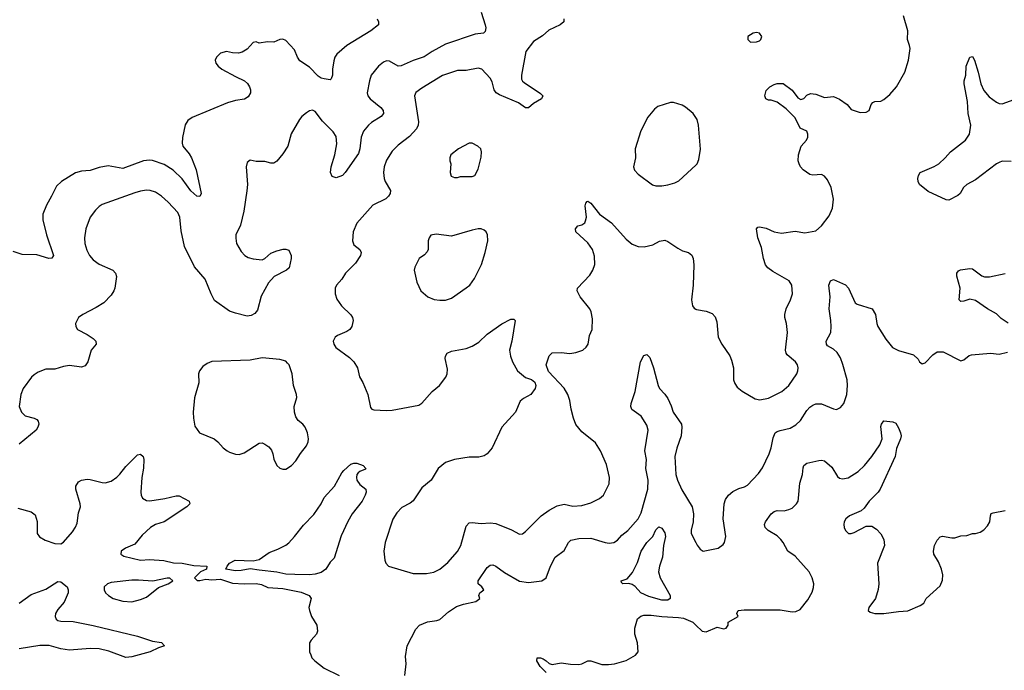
# Model space of a CAD drawing. Header units: inches. Extents: x 1834610 to 2027685, y 642842 to 774116.
# Tile 145 of 256: x 1845433 to 1852084, y 722225 to 726624. Entities that reach past the tile are written whole.
import ezdxf

# ---------------------------------------------------------------- set-up
doc = ezdxf.new("R2010")
doc.units = ezdxf.units.IN
doc.header["$MEASUREMENT"] = 0
doc.layers.add('B8742', color=7, linetype='Continuous')
doc.layers.add('B8752', color=7, linetype='Continuous')

msp = doc.modelspace()

# ---------------------------------------------------------------- linework, layer by layer
at = {"layer": 'B8742', "color": 5}
for points, elevation in [([(1848550, 726674.8), (1848578.3, 726590), (1848581.1, 726570), (1848576.7, 726543.3), (1848566.7, 726533.3), (1848510, 726525.5), (1848310, 726458.8), (1848218.4, 726410), (1848166.2, 726373.8), (1848090, 726348.2), (1848010, 726311.8), (1847990, 726311), (1847930, 726343), (1847910, 726346), (1847890, 726337.6), (1847857.1, 726310), (1847807, 726250), (1847794.9, 726210), (1847781.1, 726130), (1847785.3, 726110), (1847800.3, 726090), (1847872.2, 726030), (1847888.5, 726010), (1847890.3, 725990), (1847873.7, 725970), (1847810.3, 725930), (1847788.8, 725911.2), (1847755.6, 725870), (1847740.7, 725830), (1847730.2, 725750), (1847721, 725719), (1847632.7, 725590), (1847613.4, 725570), (1847570, 725554), (1847544, 725564), (1847533.3, 725590), (1847536.8, 725630), (1847561.1, 725710), (1847575.7, 725784.3), (1847570, 725833.6), (1847550, 725865.1), (1847478.7, 725938.7), (1847430, 726003.7), (1847410, 726012), (1847390, 726007.3), (1847370, 725993.6), (1847339.3, 725970), (1847322.4, 725950), (1847267, 725853), (1847244.2, 725770), (1847210, 725716.2), (1847170, 725667.3), (1847150, 725655.1), (1847130, 725654.7), (1847090, 725665.6), (1847030, 725666), (1846990, 725675.3), (1846970, 725658), (1846964, 725630), (1846971.7, 725510), (1846967.4, 725467.4), (1846946.7, 725330), (1846924.4, 725235.6), (1846893.7, 725170), (1846892.1, 725147.9), (1846898, 725110), (1846930, 725056.3), (1846953.4, 725030), (1846976.5, 725016.5), (1847010, 725006.5), (1847070, 724999.5), (1847089.8, 725010.2), (1847130, 725045.7), (1847170, 725062), (1847212.7, 725072.7), (1847230, 725073), (1847250, 725066), (1847267.3, 725030), (1847267.3, 725010), (1847252.5, 724947.5), (1847234.8, 724930), (1847151.8, 724888.2), (1847114.2, 724845.8), (1847064.1, 724755.9), (1847038.8, 724661.2), (1847022, 724638), (1846996.7, 724623.3), (1846970, 724620.7), (1846890, 724639.6), (1846850, 724654.5), (1846750, 724726.6), (1846725.6, 724770), (1846686, 724870), (1846614, 724954), (1846546, 725090), (1846523.3, 725196.7), (1846514.5, 725290), (1846500.8, 725320.8), (1846436.9, 725390), (1846391.3, 725430), (1846350, 725458), (1846314, 725470), (1846290, 725470.8), (1846250, 725465.6), (1846210, 725454), (1845990, 725374.3), (1845970, 725360.5), (1845944.3, 725335.7), (1845910.3, 725290), (1845879.5, 725210), (1845871.7, 725150), (1845872.9, 725110), (1845886.1, 725066.1), (1845904.9, 725030), (1845930, 725001.6), (1845970.2, 724970.2), (1846062, 724930), (1846080.4, 724910), (1846086.9, 724886.9), (1846076, 724810), (1846068.8, 724790), (1846050, 724761.6), (1846000.5, 724710), (1845950, 724677.4), (1845858.8, 724630), (1845831, 724610), (1845811, 724570), (1845811.3, 724550), (1845824.7, 724530), (1845890, 724495.5), (1845930, 724468), (1845948, 724450), (1845950.6, 724430), (1845916.3, 724390), (1845894.4, 724310), (1845875.3, 724284.8), (1845850, 724274), (1845770, 724285.1), (1845730, 724279.6), (1845670, 724260.7), (1845610, 724260.5), (1845558.3, 724241.7), (1845530, 724223.7), (1845513.5, 724206.5), (1845457.1, 724130), (1845440.3, 724090), (1845430.4, 724010), (1845444.4, 723970), (1845470, 723946.7), (1845530, 723930.4), (1845550, 723920.7), (1845558, 723910), (1845561.6, 723890), (1845556.4, 723870), (1845543.8, 723850), (1845430, 723754)], 640), ([(1847848.7, 726630), (1847857.4, 726610), (1847855.8, 726590), (1847804.9, 726550), (1847643.1, 726450), (1847574.9, 726390), (1847561.5, 726370), (1847554, 726346), (1847545.8, 726290), (1847545.3, 726250), (1847536.4, 726223.6), (1847530, 726218.7), (1847490, 726223.5), (1847469.9, 726229.9), (1847450, 726243.1), (1847390, 726303.1), (1847326.1, 726346.1), (1847309.8, 726369.8), (1847290, 726419.6), (1847230, 726483.7), (1847210, 726491.8), (1847190, 726489.4), (1847150, 726472), (1847106.2, 726473.8), (1847050, 726466), (1847030, 726474), (1847010, 726469), (1846970, 726425.2), (1846934.9, 726405.1), (1846910, 726398), (1846870, 726399.5), (1846830, 726409.3), (1846790, 726397.2), (1846762.8, 726370), (1846754, 726350), (1846759.1, 726330), (1846773.4, 726310), (1846798.8, 726290), (1846890, 726239.3), (1846951.6, 726211.6), (1846972.5, 726192.5), (1846984.9, 726170), (1846991.7, 726150), (1846991.7, 726130), (1846976.9, 726103.1), (1846952.7, 726087.3), (1846890, 726077.1), (1846837.5, 726062.5), (1846597.2, 725962.8), (1846570, 725942.9), (1846550, 725913.2), (1846532.4, 725827.6), (1846530.2, 725790), (1846535.3, 725770), (1846577.6, 725717.6), (1846593.8, 725690), (1846625.8, 725610), (1846658.4, 725450), (1846650.3, 725429.7), (1846630, 725432), (1846590, 725467.8), (1846530, 725548.9), (1846470, 725606.4), (1846410, 725644.4), (1846330, 725671.7), (1846310, 725674.4), (1846270, 725669.8), (1846130, 725618), (1846030, 725635.6), (1845970, 725624.8), (1845910, 725603.9), (1845850, 725600.5), (1845810, 725589.6), (1845714.8, 725530), (1845680.9, 725499.1), (1845648.2, 725430), (1845613.4, 725370), (1845588.4, 725310), (1845588.4, 725270), (1845613.8, 725170), (1845662.6, 725030), (1845650, 725011.8), (1845630, 725009.8), (1845550, 725033.6), (1845450, 725035.6), (1845390, 725056.9)], 620), ([(1849108, 726630), (1849108.2, 726610), (1849083.8, 726590), (1849006.8, 726553.2), (1848964.8, 726515.2), (1848904.3, 726475.7), (1848851.5, 726408.5), (1848823.2, 726250), (1848822.7, 726222.7), (1848829.3, 726209.3), (1848840.6, 726200.6), (1848950, 726126), (1848966, 726110), (1848958, 726090), (1848903, 726057), (1848870, 726029), (1848850, 726029), (1848802.7, 726062.7), (1848675.1, 726115.1), (1848651.8, 726130), (1848639.1, 726150), (1848624.2, 726204.2), (1848610, 726229.5), (1848554.5, 726290), (1848530, 726296.4), (1848450, 726281.7), (1848390, 726279.7), (1848290, 726246), (1848150, 726161.5), (1848110, 726131.1), (1848100.3, 726110), (1848126.3, 725933.7), (1848125.3, 725910), (1848113.4, 725886.6), (1848065.9, 725834.1), (1847990, 725775.1), (1847950, 725735.6), (1847910, 725674), (1847894.9, 725630), (1847890.3, 725590), (1847896, 725550), (1847902.6, 725530), (1847938, 725470), (1847936, 725450), (1847923.7, 725430), (1847906.4, 725413.6), (1847819.1, 725370), (1847710, 725249.2), (1847684.9, 725190), (1847680.4, 725130), (1847690, 725102), (1847730.4, 725070), (1847738.7, 725050), (1847736, 725030), (1847701.2, 724978.8), (1847634.9, 724910), (1847609.3, 724870.7), (1847573.7, 724830), (1847564.9, 724810), (1847564, 724770), (1847574.4, 724734.4), (1847606.4, 724690), (1847669, 724629), (1847680.4, 724610), (1847685.3, 724590), (1847675.8, 724550), (1847662, 724530), (1847643.1, 724516.9), (1847578.8, 724490), (1847563.1, 724476.9), (1847550.4, 724450), (1847555.5, 724430), (1847568.7, 724408.7), (1847659.9, 724339.9), (1847690.7, 724310), (1847714, 724270), (1847728, 724210), (1847750.5, 724170.5), (1847784.9, 724090), (1847803, 724003), (1847810.7, 723990.7), (1847825.8, 723985.8), (1847910, 723981.1), (1847950, 723984.2), (1848130, 724018), (1848150, 724032.4), (1848219.6, 724110), (1848268.7, 724151.3), (1848312.4, 724207.6), (1848321.6, 724230), (1848322, 724262), (1848307.3, 724332.7), (1848309.4, 724350), (1848321.2, 724370), (1848350, 724382.4), (1848450, 724402), (1848490, 724415.8), (1848535.5, 724444.5), (1848590, 724497.1), (1848690, 724568), (1848750, 724598.8), (1848770, 724598.8), (1848778.8, 724590), (1848758, 724450), (1848740.5, 724390), (1848748, 724350), (1848762, 724310), (1848796, 724250), (1848850, 724205.5), (1848890.7, 724190.7), (1848913.7, 724173.7), (1848918.8, 724150), (1848914.8, 724130), (1848886, 724090), (1848836.8, 724063.2), (1848814.4, 724045.6), (1848781, 723970), (1848690, 723869.2), (1848624.4, 723730), (1848590.2, 723689.8), (1848570, 723675.6), (1848533.5, 723666.5), (1848470, 723666), (1848371, 723650), (1848310, 723629.6), (1848260.4, 723590), (1848213.4, 723510), (1848150, 723458.4), (1848090, 723371.8), (1848070, 723355.6), (1848013.7, 723326.3), (1847979.5, 723290), (1847953, 723247), (1847900.9, 723090), (1847892.9, 723030), (1847899.5, 722970), (1847906.7, 722950), (1847924.9, 722930), (1848090, 722879.2), (1848180.3, 722879.7), (1848230, 722888), (1848271.1, 722908.9), (1848325.6, 722954.4), (1848390, 723028.7), (1848412.7, 723070), (1848450, 723199.1), (1848470, 723222.6), (1848490, 723224.7), (1848550, 723217.1), (1848610, 723221.6), (1848650, 723218.2), (1848754.8, 723174.8), (1848810, 723146), (1848830, 723148.2), (1848850, 723163), (1848954.7, 723270), (1849010, 723309.1), (1849062.5, 723337.5), (1849110, 723348), (1849170, 723335.6), (1849230, 723340.3), (1849290, 723358), (1849350, 723386.7), (1849375.6, 723410), (1849413.8, 723486.2), (1849416.9, 723530), (1849397.8, 723617.8), (1849356.9, 723710), (1849322.6, 723762.6), (1849230, 723838.7), (1849190, 723887.3), (1849172.8, 723930), (1849158, 723990), (1849149.6, 724050), (1849135.1, 724090), (1849110, 724132.7), (1849006, 724246), (1848989.2, 724290), (1849010, 724352), (1849030, 724371), (1849090, 724374), (1849150, 724367.7), (1849190, 724373.4), (1849237.2, 724390), (1849259.3, 724410), (1849272.7, 724430), (1849282.9, 724490), (1849299.6, 724530), (1849302.5, 724602.5), (1849294, 724650), (1849284.5, 724670), (1849218.7, 724750), (1849198.4, 724790), (1849200.9, 724810), (1849283.3, 724896.7), (1849303.5, 724930), (1849317.7, 724970), (1849315.6, 725024.4), (1849302.2, 725070), (1849270, 725115.8), (1849189.5, 725190), (1849186.6, 725210), (1849204, 725230), (1849230, 725238), (1849249.7, 725250.3), (1849256, 725264), (1849261.1, 725290), (1849253.6, 725366.4), (1849257, 725383), (1849265.4, 725394.6), (1849270, 725397.3), (1849290, 725383), (1849348.4, 725308.4), (1849430.4, 725250), (1849530, 725139.3), (1849570, 725106), (1849610, 725090.5), (1849652.1, 725087.9), (1849710, 725102), (1849754.2, 725125.8), (1849790, 725133), (1849810, 725124.9), (1849878.6, 725078.5), (1849910, 725062.4), (1849950.3, 725050.3), (1849973.1, 725033.1), (1849982.4, 725010), (1849987.1, 724967.1), (1849981.5, 724830), (1849970.3, 724730.3), (1849978.4, 724690), (1849990, 724673.4), (1850000, 724668.1)], 660), ([(1850000, 725963.1), (1849981.2, 725990), (1849930, 726032.7), (1849906.8, 726046.8), (1849850, 726065.2), (1849830, 726065.2), (1849742.5, 726037.5), (1849719.9, 726020.1), (1849675.2, 725964.8), (1849627.6, 725872.4), (1849590.6, 725750), (1849592.7, 725690), (1849579.1, 725630), (1849586.2, 725606.2), (1849610, 725578.8), (1849707.9, 725507.9), (1849730, 725500.7), (1849770, 725500.7), (1849810, 725508), (1849858, 725522), (1849884.8, 725535.2), (1850000.1, 725639.8)], 680), ([(1848035.1, 722190), (1848043.7, 722270), (1848038.6, 722318.6), (1848049.6, 722390), (1848110, 722504), (1848133.2, 722530), (1848186.9, 722553.1), (1848250, 722561.7), (1848270, 722568.7), (1848330, 722620.4), (1848384.2, 722655.8), (1848430, 722673.4), (1848514, 722690), (1848542, 722710), (1848535.3, 722730), (1848542, 722750), (1848568.7, 722770), (1848555.3, 722790), (1848529.6, 722809.6), (1848529.6, 722830), (1848590, 722920.7), (1848610, 722936.3), (1848630, 722938), (1848650, 722930.4), (1848707.1, 722887.1), (1848810, 722827.6), (1848870, 722818.6), (1848959.3, 722830), (1848989.7, 722850.2), (1849017.4, 722930), (1849049.7, 722990), (1849110, 723036.4), (1849140.5, 723090), (1849155.1, 723104.9), (1849210, 723115.8), (1849290, 723118.9), (1849388.7, 723088.7), (1849414.3, 723085.7), (1849445.2, 723090), (1849470, 723105.3), (1849501.3, 723138.7), (1849541.3, 723170), (1849610, 723248.9), (1849631.8, 723290), (1849675.8, 723450), (1849677.4, 723510), (1849663.1, 723590), (1849667.7, 723650), (1849655.6, 723710), (1849679.3, 723850), (1849670, 723882), (1849630, 723944.5), (1849568.2, 723988.2), (1849560.9, 724010), (1849563.7, 724030), (1849591.5, 724110), (1849625.6, 724310), (1849650, 724354.8), (1849670, 724361), (1849690, 724341), (1849715.3, 724270), (1849746, 724150), (1849754.9, 724130), (1849791.5, 724091.5), (1849810, 724062.8), (1849833.3, 724013.3), (1849846, 723970), (1849903, 723890), (1849906.4, 723870), (1849901.3, 723810), (1849872, 723728), (1849858.8, 723670), (1849864.9, 723550), (1849875.6, 723510), (1849904.5, 723444.5), (1849976.3, 723330), (1849983.8, 723283.8), (1849981.1, 723230), (1849968, 723172), (1849968.1, 723150), (1850000, 723089.7)], 640), ([(1845420.6, 723320.6), (1845510, 723297), (1845537.4, 723277.4), (1845551.5, 723231.5), (1845552, 723150), (1845567, 723127), (1845605.2, 723105.2), (1845670, 723082.2), (1845710, 723080.9), (1845728.7, 723091.3), (1845790, 723162.4), (1845810, 723193), (1845820.5, 723219.5), (1845830.9, 723289.1), (1845843, 723330), (1845841.3, 723350), (1845811.3, 723450), (1845813.3, 723470), (1845830, 723500.5), (1845850, 723510.4), (1845890, 723517.1), (1845910, 723516.4), (1845990, 723494.4), (1846010, 723493), (1846050, 723503.8), (1846090, 723530.4), (1846110, 723550.4), (1846150, 723602.6), (1846210, 723664.4), (1846230, 723681.6), (1846250, 723687.3), (1846267.3, 723670), (1846271.8, 723650), (1846268.7, 723591.3), (1846257.4, 723530), (1846251.8, 723430), (1846253.4, 723410), (1846262, 723390), (1846290, 723374.3), (1846311.5, 723371.5), (1846414.2, 723385.8), (1846490, 723404.9), (1846510, 723404.4), (1846577.3, 723370), (1846583, 723350), (1846561.6, 723330), (1846410, 723229.7), (1846350, 723210.8), (1846315.8, 723190), (1846261, 723139), (1846210, 723079.1), (1846147.7, 723050), (1846118, 723030), (1846115.5, 723010), (1846137.2, 722997.2), (1846250, 722970.2), (1846310, 722973.9), (1846406.8, 722966.8), (1846472.5, 722952.5), (1846530, 722948.8), (1846610, 722934), (1846698, 722930), (1846694, 722910), (1846654, 722890), (1846614, 722850), (1846632.7, 722832.7), (1846650, 722832), (1846690, 722841), (1846730, 722836), (1846790, 722841), (1846870, 722815.5), (1846950, 722810.5), (1847030, 722812.2), (1847065.9, 722805.9), (1847110, 722785.6), (1847210, 722779.4), (1847334, 722754), (1847388, 722730), (1847403, 722710), (1847387.3, 722650), (1847390.7, 722630), (1847404, 722590), (1847439.1, 722530), (1847444, 722490), (1847438.8, 722470), (1847401, 722430), (1847391, 722410), (1847390.9, 722350.9), (1847398.8, 722330), (1847407.3, 722310), (1847426.8, 722290), (1847490, 722240.7), (1847590, 722190.7)], 640), ([(1845430, 722680.2), (1845510, 722738.5), (1845610, 722774.6), (1845690, 722825.7), (1845710, 722823.6), (1845753.7, 722790), (1845760.7, 722770), (1845760.2, 722750), (1845733.6, 722686.4), (1845690, 722635.8), (1845674.6, 722610), (1845672.2, 722590), (1845680.5, 722570), (1845690, 722562.4), (1845710, 722557.6), (1845794.8, 722554.8), (1845930, 722529.3), (1846230, 722455), (1846330, 722423), (1846390, 722412.7), (1846411.3, 722390), (1846370, 722377.2), (1846314.8, 722350), (1846190, 722316.9), (1846150, 722312.8), (1846035.4, 722355.4), (1845970, 722371.3), (1845910, 722372.9), (1845770, 722360.7), (1845710, 722370.7), (1845631.9, 722391.9), (1845570, 722392), (1845430, 722369.9)], 620), ([(1848989.6, 722210), (1848949.6, 722250), (1848926, 722290), (1848928.7, 722310), (1848950, 722310.5), (1848970, 722302), (1848990, 722290.4), (1849010, 722270.5), (1849030, 722264.9), (1849090, 722276), (1849154, 722266), (1849210, 722264.9), (1849230, 722268.5), (1849270, 722288.4), (1849290, 722290.4), (1849364.9, 722264.9), (1849410, 722264.9), (1849450, 722269), (1849530, 722292.4), (1849592.2, 722327.8), (1849609.6, 722350), (1849606.2, 722410), (1849588.2, 722470), (1849589.1, 722510), (1849606.5, 722573.5), (1849627.7, 722592.3), (1849650, 722598.5), (1849698.5, 722598.5), (1849770, 722588.5), (1849883.2, 722583.2), (1849917.4, 722577.4), (1849981, 722550), (1850000, 722531.3)], 620)]:
    msp.add_lwpolyline(points, dxfattribs=dict(at, elevation=elevation))
for points, elevation in [([(1848490, 725789), (1848470, 725789), (1848398, 725750), (1848346, 725710), (1848338, 725690), (1848338, 725670), (1848344.7, 725650), (1848341, 725590), (1848347.1, 725567.1), (1848370, 725558), (1848390, 725558), (1848410, 725564.7), (1848490, 725564.7), (1848508.4, 725571.6), (1848530, 725614), (1848550, 725694), (1848552.7, 725730), (1848549, 725750), (1848528.7, 725770)], 680), ([(1848550, 725209.3), (1848529.2, 725209.2), (1848490, 725202), (1848350, 725160.9), (1848246, 725174), (1848210, 725168), (1848198, 725150), (1848191.1, 725128.9), (1848191.3, 725070), (1848186, 725054), (1848166.4, 725033.6), (1848131.3, 725010), (1848102, 724950), (1848098, 724930), (1848114.8, 724850), (1848142.8, 724790), (1848190, 724750.8), (1848233.2, 724733.2), (1848270, 724727.3), (1848310, 724728), (1848350, 724740.5), (1848449.7, 724810.3), (1848472.7, 724830), (1848504.9, 724875.1), (1848551.6, 724970), (1848577.6, 725050), (1848595.1, 725130), (1848593.2, 725170), (1848584, 725190), (1848570, 725201.2)], 680), ([(1847070, 724337.2), (1846990, 724322.3), (1846730, 724312.7), (1846699.8, 724300.2), (1846670, 724279), (1846647.3, 724250), (1846642, 724230), (1846642.4, 724170), (1846613.3, 724066.7), (1846605.3, 723970), (1846606.7, 723930), (1846616.7, 723876.7), (1846646.8, 723830), (1846746, 723790), (1846770.4, 723770.4), (1846807.3, 723730), (1846834.8, 723710), (1846850, 723700.5), (1846890, 723687.7), (1846914.5, 723685.5), (1846950, 723696.3), (1847050, 723760.7), (1847070, 723762.8), (1847090, 723754.8), (1847115.9, 723735.9), (1847133.2, 723713.2), (1847142.8, 723690), (1847150, 723652), (1847171, 723610), (1847190, 723591), (1847210, 723584.7), (1847230, 723586), (1847270, 723611), (1847298.9, 723641.1), (1847329.6, 723690.4), (1847370, 723742.8), (1847381.6, 723770), (1847382.9, 723790), (1847376.2, 723830), (1847360.9, 723870), (1847345.2, 723890), (1847314.5, 723914.5), (1847299.3, 723939.3), (1847289.5, 723969.5), (1847286, 724010), (1847304.5, 724070), (1847302.9, 724090), (1847282.9, 724150), (1847274.5, 724230), (1847252.3, 724290), (1847242.7, 724302.7), (1847230, 724314.5), (1847190, 724327.3)], 660), ([(1847390, 722870.4), (1847292.6, 722872.6), (1847230, 722876.3), (1847170, 722889.8), (1847050, 722901.6), (1846990, 722912.3), (1846930, 722899.3), (1846890, 722897.2), (1846826, 722910), (1846834, 722930), (1846849.3, 722950), (1846888.7, 722970), (1847010, 722964.9), (1847050, 722975.5), (1847117.5, 723022.5), (1847176.3, 723043.7), (1847230, 723072), (1847250, 723087.2), (1847289.7, 723130), (1847350, 723206.4), (1847420.3, 723279.7), (1847468.4, 723350), (1847490, 723393), (1847559.6, 723470), (1847610, 723561), (1847623.3, 723576.7), (1847670, 723618), (1847690, 723626), (1847710, 723624.7), (1847754, 723610), (1847772, 723590), (1847770, 723586), (1847730, 723569), (1847719.8, 723560.2), (1847711, 723550), (1847708, 723530), (1847710.6, 723510), (1847730, 723480.7), (1847771, 723450), (1847774, 723430), (1847767.3, 723410), (1847745.5, 723370), (1847677.8, 723282.2), (1847650, 723232), (1847605.2, 723134.8), (1847556.5, 722983.5), (1847530, 722957.2), (1847501.3, 722910), (1847470, 722887.7), (1847430, 722874.7)], 640), ([(1849770, 722699.2), (1849683.3, 722723.3), (1849628.5, 722748.5), (1849590, 722791.2), (1849570, 722805.4), (1849546.8, 722813.2), (1849506, 722810), (1849498, 722818), (1849495.3, 722830), (1849536.9, 722843.1), (1849573.2, 722886.8), (1849606.7, 722953.3), (1849630, 723031.8), (1849670, 723088.9), (1849709.1, 723130.9), (1849730, 723175.5), (1849750, 723196.4), (1849770, 723186.7), (1849790, 723154.9), (1849795.9, 723130), (1849781.5, 723070), (1849776.1, 722990), (1849754.5, 722930), (1849747.3, 722890), (1849758.8, 722850), (1849825.7, 722730), (1849827.3, 722710), (1849810, 722699.6)], 620), ([(1846448.4, 722848.4), (1846428.4, 722848.4), (1846333, 722827), (1846235.6, 722835.6), (1846190, 722834.8), (1846050, 722818.2), (1846025.5, 722810), (1846004.4, 722790), (1846003.1, 722770), (1846012.4, 722750), (1846032.7, 722730), (1846065.5, 722710), (1846130, 722691.7), (1846190, 722688.7), (1846250, 722703.1), (1846290, 722720.4), (1846370, 722784.9), (1846435.3, 722810), (1846468, 722830)], 640)]:
    msp.add_lwpolyline(points, close=True, dxfattribs=dict(at, elevation=elevation))
at = {"layer": 'B8752', "color": 5}
for points, elevation in [([(1850000, 724668.1), (1850005.3, 724665.3), (1850070, 724652.7), (1850110, 724638), (1850130, 724616), (1850141.7, 724581.7), (1850150, 724478), (1850175.5, 724430), (1850230, 724351), (1850241.7, 724321.7), (1850254.9, 724270), (1850255.5, 724190), (1850264.7, 724164.7), (1850280.4, 724140.4), (1850312.3, 724112.3), (1850400.5, 724060.5), (1850433.2, 724053.2), (1850490, 724065.7), (1850582, 724110), (1850627.8, 724150), (1850681.6, 724230), (1850689.6, 724250), (1850691.3, 724270), (1850686, 724290), (1850673.6, 724310), (1850617.7, 724357.7), (1850609.7, 724370), (1850606.2, 724390), (1850619.7, 724510), (1850613.5, 724570), (1850600.8, 724610), (1850600.3, 724630), (1850609.8, 724670), (1850639.7, 724730), (1850652.2, 724770), (1850648.3, 724830), (1850630, 724858), (1850520.7, 724920.7), (1850486.5, 724946.5), (1850470, 724967.3), (1850456.8, 725010), (1850443.9, 725083.9), (1850419.8, 725150), (1850409.6, 725210.4), (1850419.3, 725220.7), (1850430, 725223.8), (1850474.5, 725214.5), (1850530, 725190.3), (1850578.3, 725181.7), (1850670, 725194.4), (1850736.2, 725183.8), (1850810, 725197.3), (1850849.7, 725230.3), (1850901.7, 725298.3), (1850922.9, 725350), (1850929.6, 725410), (1850914.3, 725490), (1850890, 725540.9), (1850870, 725566.6), (1850850, 725577.6), (1850790, 725573), (1850770, 725578), (1850725.6, 725610), (1850707.8, 725630), (1850698, 725650), (1850691.5, 725670), (1850693, 725710), (1850711.5, 725770), (1850747, 725810), (1850757, 725830), (1850757.6, 725850), (1850749.6, 725869.6), (1850704.5, 725890), (1850670, 725961.1), (1850610, 726020.4), (1850550, 726065.6), (1850510, 726079.6), (1850490, 726080.9), (1850474, 726090), (1850466.6, 726110), (1850474.8, 726145.2), (1850499, 726170), (1850530, 726185.5), (1850550, 726192.7), (1850590, 726192.7), (1850650, 726148), (1850690, 726096.3), (1850710, 726085.3), (1850729.5, 726090.5), (1850750, 726114.8), (1850775.1, 726124.9), (1850810, 726120.4), (1850870, 726098.7), (1850930, 726104.9), (1850970, 726087), (1851022.8, 726050), (1851050, 726018), (1851110, 725996), (1851150, 725998), (1851170, 726011.3), (1851185.2, 726050), (1851196, 726064), (1851209.5, 726070.5), (1851250, 726073.4), (1851270, 726084), (1851310, 726119.1), (1851356, 726170), (1851411.1, 726268.9), (1851436.9, 726350), (1851447, 726430), (1851444.5, 726450), (1851429.5, 726490), (1851431.8, 726550), (1851403.6, 726650)], 660), ([(1852130, 725666.3), (1852070, 725666.6), (1852050, 725659.7), (1852030, 725649.7), (1851890, 725541.4), (1851830.2, 725509.8), (1851808.5, 725490), (1851785.5, 725450), (1851770, 725434.5), (1851710, 725403.7), (1851690, 725406), (1851570, 725463.6), (1851511.8, 725510), (1851501.6, 725530), (1851500.5, 725550), (1851504.2, 725570), (1851516, 725590), (1851610, 725631.8), (1851640.7, 725650), (1851684.5, 725690), (1851719.3, 725730), (1851821.2, 725810), (1851849.5, 725850), (1851856.9, 725910), (1851840.4, 725990), (1851835.4, 726070), (1851813.3, 726190), (1851813.6, 726210), (1851823.6, 726250), (1851825.4, 726310), (1851850, 726371.3), (1851870, 726376), (1851881.6, 726350), (1851907.6, 726270), (1851925.6, 726190), (1851944.5, 726144.5), (1851982.4, 726102.4), (1852030, 726066), (1852050, 726057), (1852070, 726055.3), (1852150, 726084.2)], 640), ([(1850000.1, 725639.8), (1850009.4, 725650.6), (1850020.2, 725679.8), (1850032.1, 725747.9), (1850019.3, 725910), (1850009.2, 725950), (1850000, 725963.1)], 680), ([(1852110, 724571.6), (1852063.5, 724603.5), (1852030, 724636), (1851970, 724668.7), (1851890, 724725.7), (1851850, 724735.6), (1851810, 724721.2), (1851790, 724719), (1851779, 724730), (1851785.1, 724810), (1851762.9, 724890), (1851763.7, 724910), (1851774.5, 724925.5), (1851787.6, 724932.4), (1851850, 724943), (1851870, 724939.1), (1851931.4, 724891.4), (1851950, 724885.2), (1851984.8, 724884.8), (1852090, 724908.9)], 640), ([(1850000, 723089.7), (1850010, 723070.8), (1850030, 723044), (1850050.6, 723030.6), (1850150, 723051.8), (1850184.7, 723075.2), (1850193.3, 723090), (1850202.9, 723130), (1850184.2, 723250), (1850191.1, 723350), (1850199.8, 723380.2), (1850221.3, 723410), (1850250, 723434.9), (1850290, 723455.3), (1850330, 723465.3), (1850350, 723476.4), (1850423.6, 723556.4), (1850450, 723593.4), (1850496.4, 723690), (1850509.8, 723730), (1850522.9, 723797.1), (1850536.3, 723830), (1850550, 723840.9), (1850570, 723847.7), (1850637.5, 723862.5), (1850676, 723884), (1850706.1, 723913.9), (1850750, 723981.3), (1850770, 724004.9), (1850790, 724018.9), (1850810, 724026.3), (1850850, 724026), (1850930, 723992.7), (1850950, 723988.4), (1850978.3, 724001.7), (1850999.6, 724030), (1851020.3, 724090), (1851024.7, 724150), (1851021.5, 724190), (1850993.9, 724293.9), (1850978, 724338), (1850954.8, 724374.8), (1850930, 724395.6), (1850890, 724419.5), (1850882.4, 724430), (1850880.5, 724450), (1850911.5, 724510), (1850914.7, 724550), (1850913, 724590), (1850899.7, 724670), (1850906.9, 724750), (1850899.6, 724830), (1850910, 724858.8), (1850930, 724867.3), (1851011.7, 724831.7), (1851032.2, 724810), (1851077.1, 724710), (1851090, 724701.1), (1851190.6, 724670), (1851214.4, 724630), (1851222.6, 724570), (1851230.4, 724550), (1851283.1, 724463.1), (1851328.7, 724408.7), (1851370, 724387.7), (1851470, 724358.8), (1851501, 724330), (1851510.9, 724310.9), (1851530, 724298), (1851550, 724304.7), (1851601.2, 724358.8), (1851630, 724378.8), (1851670, 724378.8), (1851790, 724318.8), (1851810, 724324), (1851846, 724354), (1851861.2, 724358.8), (1851989.6, 724370.4), (1852050, 724362.4), (1852104.7, 724375.3)], 640), ([(1850000, 722531.3), (1850042, 722490), (1850070, 722484.9), (1850144, 722516), (1850190, 722506), (1850206, 722510), (1850218, 722530), (1850218, 722550), (1850286, 722590), (1850278, 722610), (1850286, 722630), (1850325.6, 722634.4), (1850570, 722633.1), (1850650, 722621.2), (1850676.3, 722623.7), (1850704, 722636), (1850757.7, 722702.3), (1850786.8, 722753.2), (1850795.3, 722784.7), (1850796.5, 722810), (1850786.8, 722850), (1850765, 722890), (1850690, 722976.8), (1850670, 722996.9), (1850622.4, 723030), (1850591, 723090), (1850575.1, 723110), (1850550, 723134.2), (1850489.6, 723170), (1850468, 723190), (1850464.7, 723210), (1850471.3, 723230), (1850510, 723283.8), (1850530, 723299.5), (1850550, 723305.3), (1850595.8, 723304.2), (1850628.2, 723311.8), (1850650, 723322.4), (1850680.5, 723350), (1850691, 723370), (1850694.7, 723390), (1850703.1, 723490), (1850720.5, 723550), (1850725.3, 723594.7), (1850729.7, 723610.3), (1850750, 723626.4), (1850830, 723644.6), (1850850, 723646.7), (1850870, 723641.6), (1850918, 723598), (1850956.5, 723536.5), (1850970, 723524.9), (1850990, 723520.3), (1851030, 723526.7), (1851096.3, 723570), (1851138.9, 723610), (1851190, 723670.4), (1851243.5, 723750), (1851257.7, 723790), (1851250, 723874), (1851254, 723890), (1851270, 723912), (1851330, 723906), (1851350, 723896), (1851370, 723864), (1851383.7, 723830), (1851386.7, 723810), (1851383.7, 723790), (1851355.3, 723724.7), (1851347.4, 723670), (1851246, 723450), (1851231.2, 723428.8), (1851170.4, 723370), (1851137.8, 723322.3), (1851117.5, 723302.5), (1851037.3, 723270), (1851013, 723250), (1851001.6, 723230), (1850999.3, 723210), (1851001.6, 723190), (1851010, 723171), (1851030.7, 723150.7), (1851050, 723150.7), (1851070, 723157.3), (1851150, 723200.5), (1851190, 723200.7), (1851219.5, 723179.5), (1851248.7, 723148.7), (1851270.5, 723110), (1851274.9, 723070), (1851226.4, 722950), (1851236.3, 722810), (1851230.7, 722770.7), (1851213, 722710), (1851168.8, 722650), (1851163.1, 722630), (1851177.3, 722617.3), (1851208.6, 722608.6), (1851270, 722608.7), (1851370, 722623.6), (1851432.6, 722627.4), (1851516.5, 722663.5), (1851540.4, 722679.6), (1851555.3, 722710), (1851650, 722796), (1851665.6, 722834.4), (1851667.6, 722870), (1851658.7, 722910), (1851638.2, 722958.2), (1851607.3, 723010), (1851604.5, 723030), (1851612.3, 723070), (1851630, 723106), (1851650, 723126.8), (1851667, 723133), (1851730, 723120.7), (1851750, 723121), (1851790, 723134.8), (1851830, 723136), (1851870, 723150.8), (1851890, 723151), (1851920.2, 723159.8), (1851944.7, 723175.3), (1851970, 723202), (1851985.2, 723230), (1851989.4, 723270.6), (1851995.5, 723284.5), (1852008, 723290), (1852090, 723305.2)], 620)]:
    msp.add_lwpolyline(points, dxfattribs=dict(at, elevation=elevation))
at = {"layer": 'B8752', "color": 5, "elevation": 680}
msp.add_lwpolyline([(1850410, 726537.2), (1850387.5, 726532.5), (1850351.3, 726510), (1850351.3, 726490), (1850370, 726471.3), (1850410, 726474), (1850430, 726482), (1850439.3, 726490), (1850445.2, 726510), (1850430, 726534)], close=True, dxfattribs=at)

doc.saveas('drawing.dxf')
